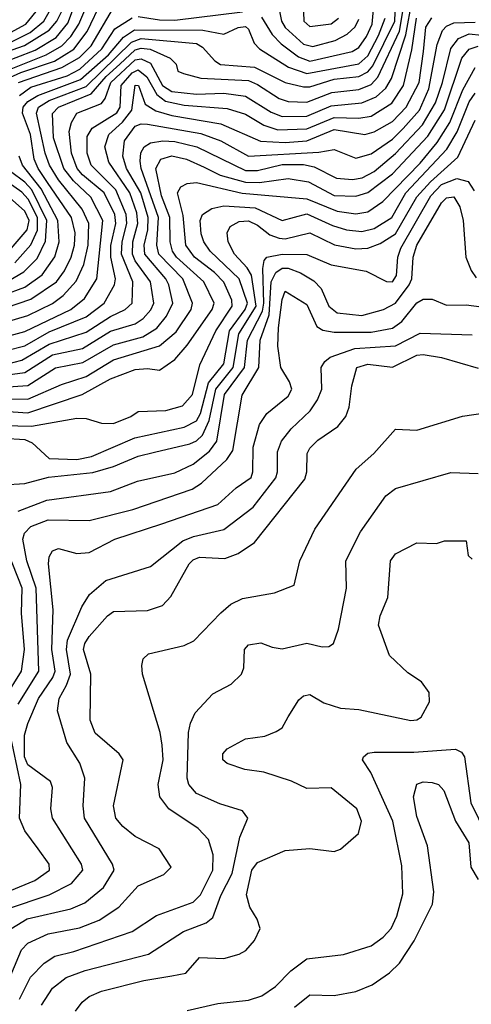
# Model space of a CAD drawing. Extents: x 501367 to 657802, y 482273 to 547541.
# Tile 125 of 256: x 537798 to 539272, y 520978 to 524190. Entities that reach past the tile are written whole.
import ezdxf

# ---------------------------------------------------------------- set-up
doc = ezdxf.new("R2010")
doc.units = 0

msp = doc.modelspace()

# ---------------------------------------------------------------- linework, layer by layer
at = {"layer": '0CON20XD'}
for points in [[(537755, 523203.9), (537825, 523225.3), (537905.6, 523264.4), (537940.7, 523290.7), (537983, 523337), (538008.2, 523391.8), (538022.2, 523455), (538023.9, 523525), (538002.4, 523572.4), (537925, 523667.8), (537895.7, 523715), (537881.2, 523755), (537852.9, 523885), (537859.4, 523905), (537895, 523926.2), (538015, 523972.5), (538163.3, 524116.7), (538195, 524128.8), (538375, 524111.9), (538395, 524100.3), (538435, 524055.9), (538453.7, 524043.7), (538565, 524035.1), (538664.7, 523984.7), (538725, 523970.5), (538745, 523971.2), (538825, 523995.7), (538905, 524004.9), (538935, 524020.5), (538951, 524039), (539022.6, 524185), (539031.9, 524428.1)], [(537755, 523156), (537815, 523172.3), (537965.1, 523244.9), (538009.8, 523280.2), (538050, 523345), (538070.2, 523535), (538031, 523611), (537974.1, 523664.1), (537942.6, 523705), (537909, 523805), (537906, 523884), (537924.8, 523905), (538031.9, 523948.1), (538080.2, 524005), (538125, 524044.5), (538175, 524092.1), (538195, 524097.3), (538224, 524094), (538289.6, 524065), (538309.2, 524045), (538315, 524022.5), (538333.3, 524015), (538389.1, 523999.1), (538545, 523991.7), (538575, 523978.9), (538645, 523932.7), (538675, 523923.4), (538735, 523921.1), (538817, 523953), (538905, 523962.2), (538945, 523978.1), (538967.5, 524002.5), (539037.5, 524152.5), (539071.3, 524355)], [(537661.5, 524018.5), (537849.2, 524090.8), (537917.5, 524132.5), (537955, 524178.4), (538005, 524309.5)], [(538588, 524198), (538622.2, 524142.2), (538651.7, 524111.7), (538708.4, 524068.4), (538745, 524054.7), (538883.2, 524086.8), (538905, 524099.2), (538930.5, 524135), (538948.8, 524175), (538958.7, 524285)], [(537698.7, 524001.3), (537885, 524075.1), (537936.4, 524105), (537965.2, 524134.8), (537991.8, 524175), (538036.9, 524283.1)], [(537745, 523991.9), (537801.9, 524018.1), (537912, 524055), (537975, 524094), (538018.2, 524151.8), (538067.6, 524255)], [(537755, 523110.3), (537815, 523126.2), (537895, 523171.2), (538015, 523220.3), (538073.7, 523265), (538107.9, 523325), (538110.7, 523345), (538095.5, 523415), (538096.2, 523453.8), (538112.1, 523525), (538108.9, 523555), (538073.8, 523625), (538003.5, 523683.5), (537986, 523705), (537968, 523755), (537960.2, 523825), (537967.8, 523855), (537985.1, 523884.9), (538065, 523916.6), (538077.1, 523932.9), (538095.5, 523985), (538175, 524059.2), (538195, 524062.7), (538225, 524048.3), (538264.5, 523975), (538295, 523955.8), (538375, 523946.7), (538465, 523950.8), (538535, 523940.3), (538618.6, 523888.6), (538655, 523874.2), (538735, 523875.5), (538815, 523908.6), (538915, 523919), (538961.5, 523938.5), (538993.2, 523966.8), (539011.4, 523998.6), (539059, 524141), (539079.7, 524255)], [(537758.6, 524111.4), (537832.1, 524147.9), (537876.7, 524185), (537916.3, 524255)], [(537745, 524135.4), (537818.6, 524175), (537861.6, 524228.4)], [(537794.5, 523985), (537936.4, 524033.6), (537993.8, 524066.2), (538031.4, 524105), (538105, 524228.3)], [(538640.9, 524245), (538653.1, 524185), (538664.8, 524165), (538725, 524109.9), (538755, 524102.5), (538827.8, 524122.2), (538867.5, 524142.5), (538893.1, 524166.9), (538905, 524191.8)], [(538724, 524245), (538725.6, 524185.6), (538745, 524167.5), (538815, 524176.1), (538838.7, 524195)], [(537622, 524038), (537814.3, 524105.7), (537895, 524156), (537919.9, 524185), (537934.4, 524215.6)], [(537735, 523028.2), (537815, 523038.8), (537905, 523096.3), (538002.9, 523117.1), (538095, 523173.4), (538175, 523197.3), (538201.2, 523215), (538226.8, 523243.2), (538236.1, 523265), (538224.9, 523335), (538175, 523403.5), (538166.2, 523425), (538167.4, 523465), (538184.2, 523525), (538180.3, 523560.3), (538157.4, 523625), (538089.3, 523725), (538076.7, 523775), (538089.7, 523815), (538133.9, 523856.1), (538164.7, 523895), (538175, 523976.5), (538186.5, 523975), (538208.4, 523915), (538242.4, 523892.4), (538295, 523877.3), (538455, 523850.4), (538584.2, 523794.2), (538665, 523789.6), (538735, 523795.3), (538825, 523832), (538925, 523816), (538955, 523824.3), (539015, 523858), (539059.6, 523905), (539101.8, 523985), (539116.6, 524086.6), (539123.9, 524166.1), (539143.9, 524196.1)], [(537755, 523250.7), (537835, 523277.9), (537918.9, 523335), (537945, 523371), (537966.4, 523415), (537977.6, 523455), (537979.1, 523495), (537967.3, 523545), (537889.4, 523659.4), (537858.3, 523705), (537845.5, 523735), (537834.2, 523815), (537808, 523885), (537809.4, 523905), (537825, 523922.9), (537857.5, 523942.5), (537997.2, 523995), (538088.6, 524075), (538137, 524133), (538172.6, 524157.4), (538396.1, 524156.1), (538465, 524142.9), (538511.2, 524165), (538535, 524168), (538545, 524158.9), (538563.3, 524113.3), (538580.7, 524095), (538675.6, 524035.6), (538735, 524014), (538905, 524046.2), (538935, 524071.9), (538969, 524139), (538991.3, 524195)], [(537755, 523066.6), (537805, 523079.3), (537895, 523131.2), (538015, 523170.5), (538095, 523222.1), (538142.9, 523245), (538165.7, 523265), (538167.2, 523335), (538130.4, 523425), (538133.2, 523465), (538148.2, 523525), (538146, 523555), (538112.1, 523635), (538032.1, 523715), (538018.5, 523755), (538019, 523809), (538035, 523836.3), (538115, 523885.7), (538125.9, 523905), (538129.1, 523975), (538165, 524016.8), (538185, 524026.4), (538213.4, 524003.4), (538245.8, 523945.8), (538274.5, 523924.5), (538335, 523910.8), (538475, 523900.7), (538535, 523881.5), (538595.7, 523845.7), (538640.7, 523830.7), (538735, 523834.3), (538825, 523871), (538905, 523868.5), (538944.9, 523875.1), (539012.5, 523917.5), (539051.1, 523975), (539078.4, 524091.6), (539092.9, 524195)], [(537797.6, 523942.4), (537835, 523969.8), (537952.8, 524007.2), (537995, 524029.1), (538066.6, 524095), (538109.4, 524160.6), (538165, 524195.9)], [(538185, 524200.6), (538255, 524189.5), (538305, 524188.5), (538525, 524216.2)], [(537745, 522991.5), (537825, 522996.9), (537915, 523054.5), (538005, 523071.9), (538105, 523128.9), (538200.5, 523155), (538245.9, 523184.1), (538277.7, 523222.3), (538297.7, 523265), (538285.4, 523325), (538275.7, 523345), (538207.3, 523425), (538204.3, 523455), (538216.5, 523505), (538217.7, 523545), (538193.6, 523625), (538146.5, 523705), (538135.4, 523745), (538140.6, 523795), (538175, 523843.1), (538195, 523850.4), (538215, 523849.5), (538389.2, 523819.2), (538454.9, 523794.9), (538545, 523744.9), (538775, 523758.3), (538825, 523766.6), (538895, 523738.4), (538945, 523752.8), (539015, 523800.7), (539050, 523835), (539103.3, 523895), (539134.1, 523965), (539160.8, 524109.2), (539177.9, 524155), (539191.1, 524168.9), (539215, 524179.6), (539285, 524182.1)], [(537735, 522953.3), (537825, 522951.8), (537935, 522999.4), (538015, 523026.2), (538105, 523080.9), (538254.5, 523125.5), (538308.6, 523171.4), (538357.8, 523245), (538362.8, 523265), (538331, 523345), (538252.8, 523425), (538245.7, 523455), (538251, 523545), (538194.6, 523705), (538191.6, 523728.4), (538193.9, 523756.1), (538204.2, 523775.8), (538225, 523788.1), (538265.4, 523794.6), (538305, 523792.2), (538376.8, 523775), (538535, 523697.7), (538575, 523698.3), (538655, 523717.8), (538725, 523717.4), (538759.8, 523709.8), (538832.8, 523672.8), (538885, 523668.6), (538915.7, 523674.3), (538955, 523694.9), (539025, 523753.5), (539112.8, 523847.2), (539155, 523918.4), (539178.7, 523985), (539205, 524095.8), (539230.8, 524129.2), (539265, 524144), (539305, 524139.5)], [(537665, 522918.8), (537825, 522907.3), (538002.8, 522967.2), (538095, 523018.9), (538175, 523048.8), (538215, 523051.8), (538255, 523046.7), (538305, 523081.8), (538345, 523128.6), (538426.9, 523245), (538433, 523265), (538399.2, 523335), (538310.1, 523415), (538297.2, 523435), (538289.5, 523465), (538288.3, 523545), (538260.8, 523615), (538242.6, 523705), (538259.5, 523735), (538295, 523745.4), (538342.9, 523735), (538400.7, 523709.3), (538452.7, 523682.7), (538535, 523659.7), (538580.9, 523659.1), (538675, 523671.8), (538740.9, 523660.9), (538825, 523616.2), (538895, 523614.6), (538935, 523626.8), (539015, 523687.7), (539130.2, 523809.8), (539184.3, 523895.7), (539240.8, 524065), (539265, 524094.2), (539295, 524103.9)], [(537702.9, 522867.1), (537836.5, 522863.5), (537985, 522890.3), (538015, 522888.9), (538065, 522873.4), (538105, 522872.9), (538160.6, 522895), (538185, 522912), (538274.8, 522914.8), (538329.2, 522930.8), (538362.5, 522967.5), (538386.3, 523063.7), (538438.4, 523175), (538491.4, 523255), (538491, 523275), (538464.1, 523334.1), (538434.2, 523365), (538368.6, 523415), (538341.1, 523455), (538331.5, 523551.5), (538313.4, 523625), (538324.8, 523645.2), (538344.8, 523655.2), (538375, 523658.4), (538524, 523624), (538735, 523605.9), (538835, 523565.9), (538895, 523557), (538935, 523563.2), (538983.3, 523596.7), (539105, 523722.2), (539160.7, 523789.3), (539202, 523855), (539245, 523961.2), (539285, 524034.3)], [(537744.7, 522825.3), (537815, 522820.4), (537839.4, 522809.4), (537895, 522758), (537985, 522755.1), (538032.5, 522765), (538173.8, 522826.2), (538335, 522860.5), (538375, 522881.2), (538388.4, 522905), (538414.3, 523005.7), (538465, 523067.5), (538482.8, 523175), (538534, 523245), (538541.6, 523265), (538515, 523344.3), (538419.6, 523435), (538399.2, 523465), (538391.1, 523491.1), (538387.4, 523535), (538395.5, 523554.5), (538426, 523574), (538465, 523582.6), (538566.4, 523576.4), (538655, 523534.8), (538735, 523556.8), (538818.8, 523518.8), (538865, 523504.9), (538915, 523498.8), (538955, 523508.4), (539012.5, 523545), (539058.4, 523625), (539192, 523768), (539225.9, 523824.1), (539265, 523922.1), (539285, 523950.2)], [(537745, 522672.2), (537815, 522676.5), (537892.6, 522697.4), (538036.8, 522713.2), (538105, 522732.2), (538185, 522766.6), (538238.8, 522778.8), (538353.3, 522806.7), (538375, 522816.1), (538395.2, 522834.8), (538417.1, 522882.9), (538438.3, 522985), (538495.6, 523055), (538514.1, 523165), (538569.6, 523255), (538555, 523356.6), (538540.9, 523380.9), (538499, 523425), (538478.4, 523465), (538475.3, 523495), (538485.4, 523515), (538515, 523531.6), (538545, 523534.1), (538575, 523519.6), (538615, 523488.7), (538645, 523477.4), (538665, 523475.4), (538745, 523495.2), (538825.6, 523455.6), (538895, 523442.7), (538935, 523444.8), (538975, 523459.5), (539025, 523491.2), (539095, 523611.7), (539138.7, 523661.3), (539228.3, 523741.7), (539285, 523862.7)], [(537745, 523291.8), (537815, 523317), (537871.9, 523358.1), (537913.4, 523416.6), (537927.3, 523465), (537923, 523535), (537868.4, 523638.4), (537807.4, 523715), (537796.7, 523745)], [(537761.4, 523338.6), (537812.3, 523367.7), (537855, 523410.7), (537882.7, 523467.3), (537887, 523535), (537838.5, 523635), (537815, 523660.5), (537768.3, 523695)], [(537745, 523413.4), (537822.6, 523505), (537828.8, 523535), (537815.5, 523565), (537724.7, 523644.7)], [(537782.7, 523397.3), (537834.7, 523455.3), (537856.3, 523503.7), (537856.5, 523545), (537826.1, 523605), (537805, 523627.4), (537742.3, 523672.3)], [(537792.9, 522587.1), (537887.1, 522622.9), (538095, 522650.9), (538182.5, 522685), (538305, 522711.7), (538365, 522740.4), (538417.6, 522782.4), (538441.4, 522815), (538467.2, 522967.2), (538531.8, 523055), (538541.8, 523145), (538590.4, 523239.6), (538595.3, 523265), (538591.5, 523378.5), (538595.8, 523404.2), (538605.2, 523414.8), (538655, 523424.7), (538735, 523424.1), (538815, 523390), (538929.5, 523369.5), (538995, 523336), (539015, 523334.3), (539028, 523355), (539032.9, 523415), (539042.4, 523445), (539140.4, 523615), (539175, 523652.1), (539225, 523671.9), (539262.5, 523662.5), (539281.4, 523631.4)], [(537793.1, 521956.9), (537860.8, 522065), (537852.7, 522335), (537821.2, 522425), (537808.8, 522495), (537814, 522515), (537835, 522536.9), (537891.3, 522558.7), (538025, 522556), (538167.5, 522592.5), (538361.2, 522658.8), (538392.2, 522677.8), (538474.5, 522755.5), (538493.9, 522785), (538524.2, 522965), (538578.9, 523055), (538583.5, 523145), (538612.6, 523227.4), (538619.5, 523335), (538634.2, 523365.8), (538655, 523379.8), (538675, 523379.9), (538714.7, 523364.7), (538757.9, 523337.9), (538782.6, 523312.6), (538807.3, 523255), (538835, 523233.8), (538915, 523225.2), (538985.6, 523244.4), (539025, 523265.6), (539069.7, 523325), (539078.3, 523345), (539082.9, 523415), (539094.9, 523455), (539175, 523592.5), (539191.3, 523608.7), (539215, 523611.8), (539235, 523579.1), (539246.1, 523535), (539254.6, 523415), (539271.4, 523371.4), (539287.6, 523347.6)], [(537755, 521288.5), (537894.4, 521335), (537968, 521372), (538004.3, 521415), (538000.2, 521435), (537905.3, 521585), (537900, 521615), (537905.3, 521685), (537899.1, 521705), (537825, 521758.9), (537813.8, 521785), (537814.4, 521855.6), (537825, 521894.4), (537859.3, 521975), (537906.5, 522043.5), (537913.8, 522065), (537903.8, 522135), (537908, 522265), (537891.9, 522415), (537895, 522437.5), (537905, 522456.7), (537925, 522464.5), (537985, 522448), (538025, 522451.8), (538109.2, 522495), (538261.9, 522545), (538445, 522608.4), (538505, 522663.2), (538553.7, 522696.3), (538559, 522715), (538560.7, 522795), (538580.9, 522869.1), (538604.8, 522905.2), (538675, 522962.2), (538686.3, 522985), (538678.8, 523008.8), (538651, 523055), (538641.2, 523125), (538642.6, 523185), (538655, 523277.1), (538665, 523304.4), (538735, 523261.1), (538768.6, 523188.6), (538787.5, 523177.5), (538825, 523170.2), (538945, 523170.9), (539015, 523183.5), (539045.1, 523204.9), (539095, 523265.8), (539115, 523278.2), (539145, 523277.8), (539191.7, 523258.3), (539255, 523260.3), (539305, 523253.5)], [(537754.9, 521215.1), (537823.3, 521256.7), (537965, 521289.1), (538011.3, 521308.7), (538071.7, 521358.3), (538106.3, 521415), (538101.4, 521435), (538009.8, 521585), (538005.7, 521625), (538010.5, 521715), (537994.6, 521765), (537951.9, 521831.9), (537922.3, 521935), (537927, 521975), (537951.5, 522018.5), (537963.7, 522055), (537950.8, 522135), (537954, 522166), (538001.6, 522275), (538026.1, 522315), (538079.8, 522360.2), (538225, 522405.9), (538330.4, 522489.6), (538365.7, 522504.3), (538465, 522526.5), (538560.4, 522599.6), (538634.8, 522695), (538640, 522715), (538639.5, 522780.5), (538652.7, 522815), (538684.6, 522855.4), (538746.1, 522913.9), (538770.3, 522949.7), (538783.9, 522985), (538782.5, 523055), (538794.1, 523075), (538811.2, 523088.8), (538892.6, 523117.4), (539025, 523125.7), (539105, 523166.9), (539275, 523161.6)], [(537731, 520985), (537804, 521155), (537825, 521176.8), (537891.8, 521208.2), (537993.2, 521226.8), (538058.2, 521251.8), (538122.4, 521295), (538185, 521364.1), (538269.1, 521400.9), (538292.9, 521425), (538254, 521485), (538175, 521524.7), (538135, 521557.5), (538112.7, 521585), (538104.1, 521625), (538136.5, 521775), (538123.3, 521795), (538045, 521862.5), (538028.5, 521905), (538031.1, 522055), (538006.3, 522135), (538010.7, 522155), (538025, 522177.2), (538085, 522244.7), (538105, 522258.8), (538215, 522262.1), (538265, 522278.6), (538292.1, 522307.9), (538351.4, 522415), (538365, 522428.3), (538385, 522436.7), (538468.3, 522431.7), (538511.5, 522448.5), (538565.2, 522484.8), (538728.6, 522691.4), (538735.3, 522715), (538736.6, 522775), (538745, 522791.8), (538771.8, 522818.2), (538837, 522863), (538862.5, 522895), (538873.8, 522926.2), (538882.6, 522995), (538898.8, 523055), (538935, 523066.2), (539015, 523056.9), (539095, 523095.5), (539115, 523097.9), (539175, 523088.3), (539295, 523053.2)], [(537798, 520995), (537834, 521066), (537878, 521112), (537913.3, 521135), (537975, 521150.4), (538165, 521215.7), (538245, 521267.9), (538365, 521311), (538388.4, 521335), (538429, 521415), (538429.3, 521465), (538414.7, 521515), (538381.3, 521551.3), (538285.2, 521615.2), (538256, 521655), (538250.5, 521695), (538266.7, 521775), (538263.7, 521823.7), (538257.1, 521865), (538199.2, 522055), (538196.7, 522083.3), (538201.2, 522105), (538218.6, 522121.4), (538335, 522148.2), (538366.2, 522163.8), (538454.4, 522255), (538487.3, 522282.7), (538525, 522301.5), (538629.7, 522320.3), (538694.2, 522345), (538712.5, 522425), (538761.9, 522528.1), (538896.5, 522723.5), (538954.4, 522775), (539025, 522854.2), (539095, 522850.5), (539243.4, 522896.6), (539325, 522908.8)], [(537870, 520975), (537905, 521030.7), (537949.6, 521065), (538012, 521088), (538218.4, 521141.6), (538332.9, 521215), (538406.5, 521243.5), (538428.5, 521261.5), (538455, 521332.9), (538491.8, 521405), (538517, 521523), (538542.5, 521585), (538525, 521608.9), (538451.7, 521631.7), (538375.6, 521665.6), (538350.3, 521695), (538345.3, 521715.3), (538349.8, 521865), (538355.8, 521895), (538371.6, 521928.4), (538429.1, 521990.9), (538488.1, 522021.9), (538522.5, 522055), (538529.5, 522075), (538532.2, 522135), (538545, 522150), (538585, 522157.5), (538622.5, 522142.5), (538655, 522137.3), (538735, 522156), (538785.5, 522144.5), (538807.5, 522145), (538822.9, 522155), (538838.7, 522201.3), (538864.6, 522335), (538863.3, 522425), (538910.3, 522519.7), (538992.8, 522637.2), (539025, 522660.7), (539205, 522713.1), (539295, 522710)], [(537748.4, 521975), (537804.3, 522065), (537814.4, 522135), (537804, 522254), (537806, 522335), (537743.3, 522495)], [(538674.6, 521915.4), (538709.3, 521970.7), (538725, 521984.3), (538745, 521988.6), (538791.4, 521961.4), (538845, 521943.5), (538905, 521939.5), (539075, 521903.3), (539095, 521905.7), (539108.6, 521915), (539135.7, 521965), (539134.2, 521995), (539109.7, 522029.7), (539065, 522058.8), (539005.5, 522115.5), (538969.4, 522215), (538974.4, 522245), (538999.5, 522305), (539008.2, 522425), (539025, 522446.9), (539095, 522482.9), (539158.8, 522481.2), (539185, 522490), (539255, 522490), (539261.7, 522441.7), (539275, 522430)], [(537980.4, 520955), (538002.1, 520985), (538025, 521002.7), (538065, 521020.3), (538203.3, 521055), (538295, 521070.3), (538340.3, 521079.7), (538385, 521130), (538465, 521126.7), (538515, 521140.8), (538536.8, 521153.2), (538565, 521185.6), (538583.1, 521225), (538573.1, 521255), (538549.3, 521295), (538538.9, 521335), (538556.5, 521415), (538575, 521440.4), (538665, 521479.5), (538745, 521485.6), (538825, 521475.8), (538845.8, 521484.2), (538904.5, 521535.5), (538913.6, 521575), (538898.2, 521615), (538815, 521684.3), (538735, 521682), (538685, 521705.8), (538595.4, 521735.4), (538533.4, 521743.4), (538475, 521763.6), (538461.8, 521775), (538461.8, 521795), (538475, 521810.8), (538535, 521844.3), (538597.9, 521852.1), (538635, 521868), (538655, 521880), (538674.6, 521915.4)], [(537734.9, 521335.1), (537848.2, 521381.8), (537895.3, 521415), (537894.7, 521435), (537859.2, 521485), (537815, 521543.2), (537798, 521585), (537801.7, 521695), (537766.3, 521865)], [(538345, 520957.1), (538445, 520980.5), (538545, 520990.8), (538588.9, 521005), (538633.7, 521036.3), (538683.2, 521086.8), (538735, 521126.6), (538855, 521140.3), (538945, 521168.4), (538985, 521196.5), (539010.3, 521225), (539029.3, 521265), (539048.5, 521338.5), (539045, 521430), (539015.7, 521575), (538944.2, 521734.2), (538917.5, 521775), (538920, 521785), (538935, 521796.7), (538955, 521800.3), (539085, 521800), (539220.5, 521810.5), (539240.2, 521800.2), (539250, 521785), (539270.7, 521635), (539319.3, 521535)], [(538695, 520968.9), (538745, 521008.2), (538825, 521006.2), (538895, 521019.6), (538949.1, 521040.9), (539005, 521080.4), (539037.7, 521112.3), (539085.5, 521184.5), (539145.8, 521305), (539149.7, 521345), (539129.2, 521495), (539095, 521590), (539083.6, 521655), (539095, 521696.4), (539115, 521703.1), (539145, 521701.2), (539165, 521694.4), (539182.7, 521675), (539221, 521575), (539263.8, 521505), (539270.8, 521425), (539294.5, 521384.5)]]:
    msp.add_lwpolyline(points, dxfattribs=at)

doc.saveas('drawing.dxf')
